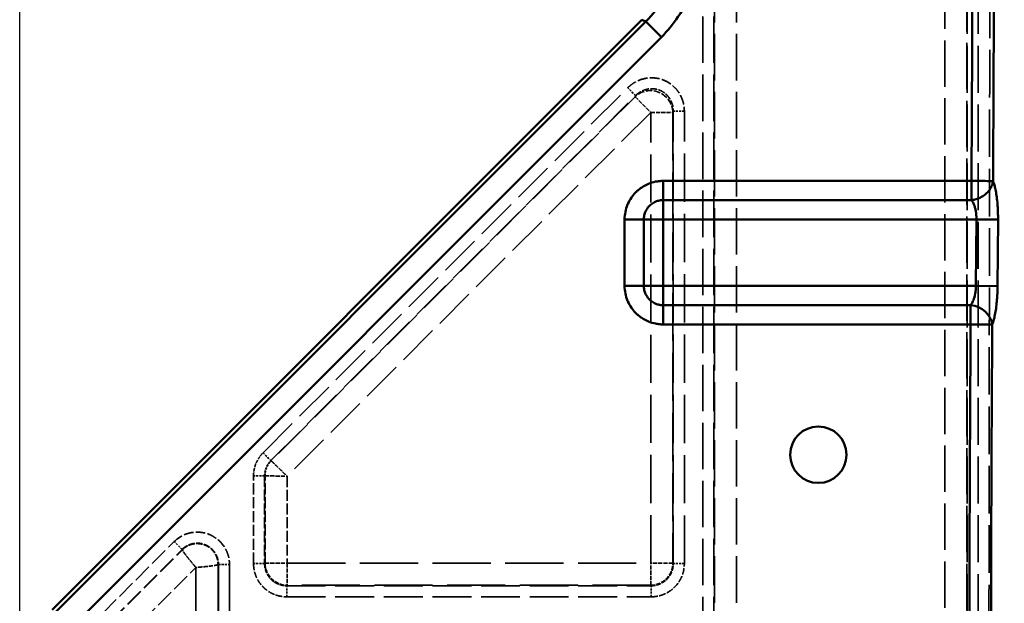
# Model space of a CAD drawing. Header units: millimetres. Extents: x 3278 to 6066, y 2420 to 4375.
# Tile 146 of 256: x 3471 to 3560, y 4079 to 4131. Entities that reach past the tile are written whole.
import ezdxf

# ---------------------------------------------------------------- set-up
doc = ezdxf.new("R2010")
doc.units = ezdxf.units.MM
doc.linetypes.add('DASHED', pattern=[0.2067, 0.1654, -0.0413])
for name, color, linetype, lineweight in [('AM_5', 3, 'Continuous', 25), ('Sichtbare Kanten(DIN)', 7, 'Continuous', 50), ('Sichtbare tangentiale Kanten(DIN)', 7, 'Continuous', 50), ('Verdeckte tangentiale Kanten(DIN)', 7, 'DASHED', 35)]:
    doc.layers.add(name, color=color, linetype=linetype, lineweight=lineweight)
doc.styles.get("Standard").update_dxf_attribs({"font": 'ISOCP.SHX'})
doc.dimstyles.new('Standard$0', dxfattribs={"dimtxt": 0.18, "dimasz": 0.18, "dimexe": 0.18, "dimexo": 0.0625, "dimgap": 0.09, "dimtad": 0, "dimtih": 1, "dimtoh": 1, "dimdec": 4, "dimzin": 0, "dimdsep": 46, "dimtxsty": 'STANDARD', "dimcen": 0.09, "dimadec": 0, "dimazin": 0, "dimtfac": 1, "dimtdec": 4, "dimtofl": 0, "dimtmove": 0, "dimatfit": 3, "dimfxl": 1, "dimtolj": 1, "dimtzin": 0, "dimarcsym": 0})

# ---------------------------------------------------------------- blocks, each defined once
blk = doc.blocks.new('*D28')
at = {"layer": 'AM_5', "color": 0, "lineweight": -2, "transparency": 16777216}
for p, q in [((3470.833, 4071.148), (3470.833, 4265.953)), ((3472.633, 4265.773), (4181.743, 4265.773)), ((4909.033, 4265.773), (4199.923, 4265.773)), ((4910.833, 4071.148), (4910.833, 4265.953))]:
    blk.add_line(p, q, dxfattribs=at)
at = {"layer": 'AM_5', "color": 0, "transparency": 16777216}
for points in [[(3472.633, 4266.073), (3472.633, 4265.473), (3470.833, 4265.773)], [(4909.033, 4266.073), (4909.033, 4265.473), (4910.833, 4265.773)]]:
    blk.add_solid(points, dxfattribs=at)
at = {"layer": 'Defpoints', "color": 0, "transparency": 16777216}
for p in [(4910.833, 4265.773), (3470.833, 4071.086), (4910.833, 4071.086)]:
    blk.add_point(p, dxfattribs=at)
at = {"layer": 'AM_5', "color": 0, "transparency": 16777216, "insert": (4190.833, 4265.773), "char_height": 10, "attachment_point": 5}
blk.add_mtext('\\A1;144', dxfattribs=at)

msp = doc.modelspace()

# ---------------------------------------------------------------- linework, layer by layer
at = {"layer": 'Sichtbare Kanten(DIN)'}
msp.add_line((3526.92, 4131.315), (3473.762, 4078.157), dxfattribs=at)
msp.add_circle((3542.833, 4092.128), 2.543, dxfattribs=at)
at = {"layer": 'Sichtbare tangentiale Kanten(DIN)'}
for p, q in [((3527.285, 4131.164), (3526.92, 4131.315)), ((3527.285, 4131.164), (3474.02, 4077.898)), ((3527.285, 4131.164), (3528.694, 4129.755)), ((3475.429, 4076.49), (3528.694, 4129.755)), ((3528.833, 4115.06), (3528.833, 4116.792)), ((3528.833, 4116.792), (3556.639, 4116.792)), ((3556.639, 4116.792), (3556.639, 4115.06)), ((3528.833, 4115.06), (3556.639, 4115.06)), ((3528.833, 4115.06), (3528.833, 4113.328)), ((3525.369, 4113.328), (3527.101, 4113.328)), ((3525.369, 4107.328), (3525.369, 4113.328)), ((3527.101, 4113.328), (3528.833, 4113.328)), ((3527.101, 4107.328), (3527.101, 4113.328)), ((3528.833, 4113.328), (3557.085, 4113.328)), ((3528.833, 4107.328), (3528.833, 4113.328)), ((3557.085, 4113.328), (3557.04, 4107.328)), ((3557.085, 4113.328), (3559.033, 4113.313)), ((3559.033, 4113.313), (3558.99, 4107.313)), ((3525.369, 4107.328), (3527.101, 4107.328)), ((3527.101, 4107.328), (3528.833, 4107.328)), ((3528.833, 4107.328), (3557.04, 4107.328)), ((3528.833, 4107.328), (3528.833, 4105.596)), ((3557.04, 4107.328), (3558.99, 4107.313)), ((3556.562, 4105.596), (3528.833, 4105.596)), ((3528.833, 4105.596), (3528.833, 4103.864)), ((3556.563, 4105.596), (3556.563, 4103.864)), ((3556.563, 4103.864), (3528.833, 4103.864))]:
    msp.add_line(p, q, dxfattribs=at)
msp.add_ellipse((3556.561, 4103.864), major_axis=(1.856, -0.745), ratio=0.849074, start_param=0.435155, end_param=1.898894, dxfattribs=at)
for points, knots in [([(3556.639, 4116.792), (3556.642, 4117.366), (3556.645, 4117.941), (3556.648, 4118.516), (3556.664, 4121.369), (3556.68, 4124.221), (3556.694, 4127.072), (3556.711, 4130.499), (3556.724, 4133.924), (3556.734, 4137.352), (3556.743, 4140.776), (3556.747, 4144.203), (3556.745, 4147.632), (3556.745, 4149.346), (3556.742, 4151.06), (3556.737, 4152.772), (3556.733, 4154.486), (3556.725, 4156.199), (3556.718, 4157.912)], [63.174999, 63.174999, 63.174999, 63.174999, 64.89884, 64.89884, 64.89884, 73.458428, 73.458428, 73.458428, 83.745079, 83.745079, 83.745079, 94.020405, 94.020405, 94.020405, 99.155457, 99.155457, 99.155457, 104.295626, 104.295626, 104.295626, 104.295626]), ([(3528.694, 4129.755), (3529.247, 4130.308), (3529.746, 4130.916), (3530.181, 4131.566), (3530.326, 4131.783), (3530.464, 4132.005), (3530.594, 4132.231), (3530.855, 4132.682), (3531.086, 4133.151), (3531.286, 4133.633), (3531.485, 4134.115), (3531.653, 4134.61), (3531.788, 4135.113), (3531.856, 4135.365), (3531.915, 4135.619), (3531.966, 4135.875), (3532.118, 4136.642), (3532.195, 4137.425), (3532.195, 4138.208)], [-4.694189, -4.694189, -4.694189, -4.694189, -2.3472, -2.3472, -2.3472, -1.56473, -1.56473, -1.56473, 0, 0, 0, 1.56473, 1.56473, 1.56473, 2.3472, 2.3472, 2.3472, 4.694189, 4.694189, 4.694189, 4.694189]), ([(3525.369, 4113.328), (3525.369, 4113.778), (3525.46, 4114.233), (3525.633, 4114.653), (3525.644, 4114.681), (3525.656, 4114.709), (3525.668, 4114.736), (3525.84, 4115.124), (3526.082, 4115.479), (3526.383, 4115.778), (3526.451, 4115.845), (3526.522, 4115.91), (3526.596, 4115.972), (3526.871, 4116.201), (3527.184, 4116.389), (3527.515, 4116.525), (3527.726, 4116.612), (3527.944, 4116.679), (3528.165, 4116.724), (3528.276, 4116.746), (3528.387, 4116.763), (3528.499, 4116.775), (3528.555, 4116.78), (3528.61, 4116.785), (3528.666, 4116.788), (3528.694, 4116.789), (3528.722, 4116.79), (3528.75, 4116.791), (3528.777, 4116.791), (3528.805, 4116.792), (3528.833, 4116.792)], [0, 0, 0, 0, 1.359188, 1.359188, 1.359188, 1.449214, 1.449214, 1.449214, 2.718417, 2.718417, 2.718417, 3.006598, 3.006598, 3.006598, 4.076376, 4.076376, 4.076376, 4.756784, 4.756784, 4.756784, 5.096848, 5.096848, 5.096848, 5.266819, 5.266819, 5.266819, 5.351793, 5.351793, 5.351793, 5.436764, 5.436764, 5.436764, 5.436764]), ([(3556.639, 4116.792), (3556.667, 4116.792), (3556.694, 4116.792), (3556.722, 4116.791), (3556.75, 4116.791), (3556.778, 4116.791), (3556.806, 4116.791), (3556.848, 4116.791), (3556.891, 4116.79), (3556.933, 4116.79), (3556.946, 4116.79), (3556.959, 4116.79), (3556.972, 4116.79), (3557.081, 4116.789), (3557.19, 4116.789), (3557.295, 4116.788), (3557.365, 4116.788), (3557.434, 4116.787), (3557.501, 4116.787), (3557.635, 4116.786), (3557.762, 4116.785), (3557.879, 4116.785), (3557.995, 4116.784), (3558.101, 4116.783), (3558.195, 4116.783), (3558.241, 4116.783), (3558.285, 4116.782), (3558.325, 4116.782), (3558.385, 4116.782), (3558.437, 4116.781), (3558.48, 4116.781), (3558.485, 4116.781), (3558.49, 4116.781), (3558.495, 4116.781), (3558.511, 4116.781), (3558.526, 4116.781), (3558.539, 4116.781), (3558.548, 4116.781), (3558.556, 4116.781), (3558.563, 4116.781), (3558.571, 4116.781), (3558.578, 4116.781), (3558.584, 4116.781)], [0, 0, 0, 0, 0.031478, 0.031478, 0.031478, 0.062951, 0.062951, 0.062951, 0.111115, 0.111115, 0.111115, 0.125728, 0.125728, 0.125728, 0.250381, 0.250381, 0.250381, 0.333344, 0.333344, 0.333344, 0.5, 0.5, 0.5, 0.666677, 0.666677, 0.666677, 0.749615, 0.749615, 0.749615, 0.874273, 0.874273, 0.874273, 0.888892, 0.888892, 0.888892, 0.937038, 0.937038, 0.937038, 0.968507, 0.968507, 0.968507, 1, 1, 1, 1]), ([(3556.639, 4115.06), (3556.743, 4115.07), (3556.847, 4115.088), (3556.951, 4115.114), (3557.081, 4115.145), (3557.21, 4115.189), (3557.334, 4115.243), (3557.408, 4115.275), (3557.48, 4115.311), (3557.55, 4115.351), (3557.69, 4115.43), (3557.821, 4115.523), (3557.938, 4115.627), (3558.056, 4115.732), (3558.162, 4115.847), (3558.252, 4115.972), (3558.297, 4116.034), (3558.338, 4116.098), (3558.374, 4116.163), (3558.436, 4116.273), (3558.485, 4116.388), (3558.522, 4116.503), (3558.551, 4116.595), (3558.572, 4116.688), (3558.584, 4116.781)], [0, 0, 0, 0, 0.1111146, 0.1111146, 0.1111146, 0.250412, 0.250412, 0.250412, 0.3333437, 0.3333437, 0.3333437, 0.5000123, 0.5000123, 0.5000123, 0.666677, 0.666677, 0.666677, 0.7496049, 0.7496049, 0.7496049, 0.8888923, 0.8888923, 0.8888923, 0.9999984, 0.9999984, 0.9999984, 0.9999984]), ([(3558.584, 4116.781), (3558.593, 4116.759), (3558.602, 4116.737), (3558.61, 4116.714), (3558.619, 4116.691), (3558.627, 4116.668), (3558.636, 4116.644), (3558.649, 4116.607), (3558.662, 4116.568), (3558.674, 4116.528), (3558.678, 4116.516), (3558.681, 4116.504), (3558.685, 4116.492), (3558.717, 4116.387), (3558.747, 4116.272), (3558.776, 4116.15), (3558.794, 4116.068), (3558.813, 4115.982), (3558.83, 4115.894), (3558.864, 4115.716), (3558.894, 4115.526), (3558.92, 4115.324), (3558.947, 4115.123), (3558.968, 4114.911), (3558.986, 4114.691), (3558.994, 4114.581), (3559.002, 4114.469), (3559.008, 4114.356), (3559.018, 4114.186), (3559.025, 4114.013), (3559.029, 4113.839), (3559.029, 4113.819), (3559.03, 4113.799), (3559.03, 4113.78), (3559.031, 4113.712), (3559.032, 4113.645), (3559.033, 4113.577), (3559.033, 4113.533), (3559.034, 4113.489), (3559.034, 4113.445), (3559.034, 4113.401), (3559.033, 4113.357), (3559.033, 4113.313)], [0, 0, 0, 0, 0.031454, 0.031454, 0.031454, 0.062891, 0.062891, 0.062891, 0.111313, 0.111313, 0.111313, 0.125655, 0.125655, 0.125655, 0.250707, 0.250707, 0.250707, 0.333939, 0.333939, 0.333939, 0.500623, 0.500623, 0.500623, 0.667159, 0.667159, 0.667159, 0.750196, 0.750196, 0.750196, 0.874819, 0.874819, 0.874819, 0.889053, 0.889053, 0.889053, 0.937348, 0.937348, 0.937348, 0.968667, 0.968667, 0.968667, 1, 1, 1, 1]), ([(3527.101, 4113.328), (3527.101, 4113.427), (3527.11, 4113.527), (3527.127, 4113.626), (3527.149, 4113.75), (3527.184, 4113.873), (3527.233, 4113.99), (3527.262, 4114.06), (3527.295, 4114.128), (3527.333, 4114.194), (3527.409, 4114.325), (3527.501, 4114.446), (3527.608, 4114.553), (3527.715, 4114.659), (3527.836, 4114.752), (3527.967, 4114.828), (3528.032, 4114.865), (3528.1, 4114.899), (3528.17, 4114.928), (3528.275, 4114.972), (3528.385, 4115.005), (3528.495, 4115.027), (3528.508, 4115.029), (3528.522, 4115.032), (3528.535, 4115.034), (3528.578, 4115.041), (3528.62, 4115.047), (3528.663, 4115.052), (3528.691, 4115.054), (3528.72, 4115.056), (3528.748, 4115.058), (3528.762, 4115.059), (3528.776, 4115.059), (3528.79, 4115.059), (3528.805, 4115.06), (3528.819, 4115.06), (3528.833, 4115.06)], [0, 0, 0, 0, 0.111089, 0.111089, 0.111089, 0.250399, 0.250399, 0.250399, 0.333267, 0.333267, 0.333267, 0.50004, 0.50004, 0.50004, 0.666723, 0.666723, 0.666723, 0.749532, 0.749532, 0.749532, 0.874049, 0.874049, 0.874049, 0.888908, 0.888908, 0.888908, 0.936878, 0.936878, 0.936878, 0.968426, 0.968426, 0.968426, 0.984213, 0.984213, 0.984213, 1, 1, 1, 1]), ([(3556.639, 4115.06), (3556.647, 4115.049), (3556.656, 4115.038), (3556.665, 4115.027), (3556.673, 4115.015), (3556.682, 4115.004), (3556.69, 4114.992), (3556.702, 4114.974), (3556.715, 4114.955), (3556.727, 4114.935), (3556.731, 4114.929), (3556.735, 4114.923), (3556.739, 4114.916), (3556.77, 4114.864), (3556.801, 4114.807), (3556.829, 4114.745), (3556.848, 4114.705), (3556.866, 4114.662), (3556.883, 4114.618), (3556.917, 4114.529), (3556.947, 4114.434), (3556.973, 4114.333), (3556.999, 4114.233), (3557.021, 4114.127), (3557.038, 4114.016), (3557.046, 4113.961), (3557.054, 4113.906), (3557.06, 4113.849), (3557.07, 4113.764), (3557.076, 4113.678), (3557.081, 4113.591), (3557.081, 4113.581), (3557.082, 4113.571), (3557.082, 4113.561), (3557.083, 4113.527), (3557.084, 4113.493), (3557.085, 4113.459), (3557.085, 4113.438), (3557.086, 4113.416), (3557.086, 4113.394), (3557.086, 4113.372), (3557.085, 4113.35), (3557.085, 4113.328)], [0.0000387, 0.0000387, 0.0000387, 0.0000387, 0.0324634, 0.0324634, 0.0324634, 0.0648414, 0.0648414, 0.0648414, 0.1136329, 0.1136329, 0.1136329, 0.1292604, 0.1292604, 0.1292604, 0.2567138, 0.2567138, 0.2567138, 0.3408987, 0.3408987, 0.3408987, 0.5080686, 0.5080686, 0.5080686, 0.6732469, 0.6732469, 0.6732469, 0.7549896, 0.7549896, 0.7549896, 0.8772544, 0.8772544, 0.8772544, 0.8910823, 0.8910823, 0.8910823, 0.9385607, 0.9385607, 0.9385607, 0.9692711, 0.9692711, 0.9692711, 1, 1, 1, 1]), ([(3528.833, 4103.864), (3528.805, 4103.864), (3528.777, 4103.864), (3528.75, 4103.865), (3528.722, 4103.865), (3528.694, 4103.867), (3528.666, 4103.868), (3528.61, 4103.871), (3528.555, 4103.875), (3528.499, 4103.881), (3528.387, 4103.892), (3528.276, 4103.909), (3528.165, 4103.932), (3527.944, 4103.977), (3527.726, 4104.043), (3527.515, 4104.13), (3527.184, 4104.267), (3526.871, 4104.455), (3526.596, 4104.684), (3526.522, 4104.745), (3526.451, 4104.81), (3526.383, 4104.878), (3526.082, 4105.176), (3525.84, 4105.532), (3525.668, 4105.919), (3525.656, 4105.947), (3525.644, 4105.975), (3525.633, 4106.002), (3525.46, 4106.422), (3525.369, 4106.878), (3525.369, 4107.328)], [0, 0, 0, 0, 0.08497, 0.08497, 0.08497, 0.169945, 0.169945, 0.169945, 0.339916, 0.339916, 0.339916, 0.679979, 0.679979, 0.679979, 1.360387, 1.360387, 1.360387, 2.430165, 2.430165, 2.430165, 2.718347, 2.718347, 2.718347, 3.98755, 3.98755, 3.98755, 4.077576, 4.077576, 4.077576, 5.436764, 5.436764, 5.436764, 5.436764]), ([(3527.101, 4107.328), (3527.101, 4107.228), (3527.11, 4107.129), (3527.127, 4107.03), (3527.149, 4106.906), (3527.184, 4106.783), (3527.233, 4106.665), (3527.262, 4106.595), (3527.295, 4106.527), (3527.333, 4106.462), (3527.409, 4106.33), (3527.501, 4106.21), (3527.608, 4106.103), (3527.715, 4105.996), (3527.836, 4105.904), (3527.967, 4105.828), (3528.032, 4105.79), (3528.1, 4105.756), (3528.17, 4105.727), (3528.275, 4105.684), (3528.385, 4105.651), (3528.495, 4105.629), (3528.508, 4105.626), (3528.522, 4105.624), (3528.535, 4105.622), (3528.578, 4105.614), (3528.62, 4105.608), (3528.663, 4105.604), (3528.691, 4105.601), (3528.72, 4105.599), (3528.748, 4105.598), (3528.762, 4105.597), (3528.776, 4105.597), (3528.79, 4105.596), (3528.805, 4105.596), (3528.819, 4105.596), (3528.833, 4105.596)], [0, 0, 0, 0, 0.111089, 0.111089, 0.111089, 0.250399, 0.250399, 0.250399, 0.333267, 0.333267, 0.333267, 0.50004, 0.50004, 0.50004, 0.666723, 0.666723, 0.666723, 0.749532, 0.749532, 0.749532, 0.874049, 0.874049, 0.874049, 0.888908, 0.888908, 0.888908, 0.936878, 0.936878, 0.936878, 0.968426, 0.968426, 0.968426, 0.984213, 0.984213, 0.984213, 1, 1, 1, 1]), ([(3557.04, 4107.328), (3557.039, 4107.25), (3557.029, 4107.016), (3556.972, 4106.55), (3556.838, 4106.075), (3556.68, 4105.758), (3556.591, 4105.634), (3556.561, 4105.596)], [0, 0, 0, 0, 0.1088919, 0.3266758, 0.6593935, 0.8864645, 0.9997802, 0.9997802, 0.9997802, 0.9997802]), ([(3558.99, 4107.313), (3558.99, 4107.269), (3558.99, 4107.225), (3558.989, 4107.182), (3558.988, 4107.138), (3558.987, 4107.094), (3558.986, 4107.05), (3558.985, 4106.982), (3558.983, 4106.915), (3558.981, 4106.848), (3558.98, 4106.828), (3558.979, 4106.808), (3558.979, 4106.788), (3558.972, 4106.614), (3558.963, 4106.441), (3558.951, 4106.272), (3558.943, 4106.159), (3558.935, 4106.047), (3558.925, 4105.937), (3558.905, 4105.717), (3558.881, 4105.505), (3558.853, 4105.304), (3558.825, 4105.103), (3558.793, 4104.913), (3558.757, 4104.736), (3558.74, 4104.647), (3558.721, 4104.562), (3558.702, 4104.481), (3558.673, 4104.358), (3558.643, 4104.244), (3558.611, 4104.139), (3558.607, 4104.127), (3558.603, 4104.115), (3558.6, 4104.103), (3558.587, 4104.064), (3558.574, 4104.025), (3558.561, 4103.988), (3558.553, 4103.964), (3558.545, 4103.941), (3558.536, 4103.918), (3558.528, 4103.896), (3558.519, 4103.874), (3558.51, 4103.852)], [0, 0, 0, 0, 0.031395, 0.031395, 0.031395, 0.062766, 0.062766, 0.062766, 0.111065, 0.111065, 0.111065, 0.125379, 0.125379, 0.125379, 0.250109, 0.250109, 0.250109, 0.333195, 0.333195, 0.333195, 0.499763, 0.499763, 0.499763, 0.666388, 0.666388, 0.666388, 0.749542, 0.749542, 0.749542, 0.874468, 0.874468, 0.874468, 0.888796, 0.888796, 0.888796, 0.93717, 0.93717, 0.93717, 0.968577, 0.968577, 0.968577, 1, 1, 1, 1]), ([(3556.446, 4075.592), (3556.451, 4077.948), (3556.455, 4080.304), (3556.462, 4082.66), (3556.469, 4085.016), (3556.478, 4087.372), (3556.489, 4089.728), (3556.499, 4092.084), (3556.511, 4094.44), (3556.523, 4096.796), (3556.536, 4099.152), (3556.549, 4101.508), (3556.563, 4103.864)], [21.974792, 21.974792, 21.974792, 21.974792, 29.042403, 29.042403, 29.042403, 36.110494, 36.110494, 36.110494, 43.178641, 43.178641, 43.178641, 50.246778, 50.246778, 50.246778, 50.246778]), ([(3558.51, 4103.852), (3558.504, 4103.852), (3558.497, 4103.852), (3558.49, 4103.852), (3558.483, 4103.852), (3558.475, 4103.852), (3558.466, 4103.852), (3558.453, 4103.852), (3558.439, 4103.852), (3558.423, 4103.853), (3558.418, 4103.853), (3558.414, 4103.853), (3558.409, 4103.853), (3558.366, 4103.853), (3558.314, 4103.853), (3558.254, 4103.854), (3558.215, 4103.854), (3558.171, 4103.854), (3558.125, 4103.854), (3558.031, 4103.855), (3557.925, 4103.856), (3557.809, 4103.856), (3557.692, 4103.857), (3557.565, 4103.858), (3557.43, 4103.859), (3557.363, 4103.859), (3557.293, 4103.859), (3557.223, 4103.86), (3557.117, 4103.86), (3557.008, 4103.861), (3556.898, 4103.862), (3556.885, 4103.862), (3556.872, 4103.862), (3556.859, 4103.862), (3556.816, 4103.862), (3556.773, 4103.862), (3556.731, 4103.863), (3556.703, 4103.863), (3556.675, 4103.863), (3556.647, 4103.863), (3556.619, 4103.863), (3556.591, 4103.864), (3556.563, 4103.864)], [0, 0, 0, 0, 0.0315, 0.0315, 0.0315, 0.062971, 0.062971, 0.062971, 0.111072, 0.111072, 0.111072, 0.125737, 0.125737, 0.125737, 0.250389, 0.250389, 0.250389, 0.333217, 0.333217, 0.333217, 0.5, 0.5, 0.5, 0.66655, 0.66655, 0.66655, 0.749614, 0.749614, 0.749614, 0.874263, 0.874263, 0.874263, 0.88885, 0.88885, 0.88885, 0.937043, 0.937043, 0.937043, 0.96852, 0.96852, 0.96852, 1, 1, 1, 1])]:
    msp.add_open_spline(points, degree=3, knots=knots, dxfattribs=at)
for points in [[(3558.661, 4157.921), (3558.679, 4153.35), (3558.691, 4144.207), (3558.656, 4130.494), (3558.61, 4121.352), (3558.584, 4116.781)], [(3530.203, 4138.208), (3530.203, 4137.338), (3529.975, 4135.599), (3528.969, 4133.169), (3527.901, 4131.778), (3527.285, 4131.164)], [(3558.397, 4075.589), (3558.409, 4085.008), (3558.457, 4094.43), (3558.51, 4103.852)]]:
    msp.add_open_spline(points, degree=3, dxfattribs=at)
at = {"layer": 'Verdeckte tangentiale Kanten(DIN)', "ltscale": 25.29405}
for p, q in [((3532.421, 3301.349), (3532.421, 4203.228)), ((3533.418, 3301.349), (3533.418, 4203.228)), ((3533.458, 4203.228), (3533.458, 3301.349)), ((3535.45, 4203.228), (3535.45, 3301.349))]:
    msp.add_line(p, q, dxfattribs=at)
at = {"layer": 'Verdeckte tangentiale Kanten(DIN)', "ltscale": 25.228506}
msp.add_line((3554.225, 3301.349), (3554.225, 4161.78), dxfattribs=at)
at = {"layer": 'Verdeckte tangentiale Kanten(DIN)', "ltscale": 25.221621}
msp.add_line((3556.217, 3301.349), (3556.217, 4161.545), dxfattribs=at)
at = {"layer": 'Verdeckte tangentiale Kanten(DIN)', "ltscale": 25.584558}
for p, q in [((3556.258, 4160.703), (3556.258, 3301.349)), ((3557.254, 4160.703), (3557.254, 3301.349))]:
    msp.add_line(p, q, dxfattribs=at)
at = {"layer": 'Verdeckte tangentiale Kanten(DIN)', "ltscale": 22.497059}
for p, q in [((3492.771, 4092.299), (3525.652, 4125.18)), ((3493.475, 4091.594), (3526.357, 4124.476))]:
    msp.add_line(p, q, dxfattribs=at)
at = {"layer": 'Verdeckte tangentiale Kanten(DIN)', "ltscale": 1.13017}
for p, q in [((3526.357, 4124.476), (3525.652, 4125.18)), ((3530.754, 4123.067), (3529.758, 4123.067)), ((3492.771, 4092.299), (3493.475, 4091.594)), ((3492.913, 4090.237), (3491.917, 4090.237)), ((3485.475, 4083.594), (3484.771, 4084.299)), ((3488.753, 4082.237), (3489.749, 4082.237)), ((3492.913, 4082.312), (3491.917, 4082.312)), ((3530.754, 4082.312), (3529.758, 4082.312)), ((3494.905, 4079.324), (3494.905, 4080.32)), ((3527.765, 4079.324), (3527.765, 4080.32))]:
    msp.add_line(p, q, dxfattribs=at)
at = {"layer": 'Verdeckte tangentiale Kanten(DIN)', "ltscale": 22.449903}
msp.add_line((3526.316, 4124.378), (3493.504, 4091.566), dxfattribs=at)
at = {"layer": 'Verdeckte tangentiale Kanten(DIN)', "ltscale": 0.360553}
for p, q in [((3526.357, 4124.476), (3526.316, 4124.378)), ((3529.758, 4123.067), (3529.717, 4122.97))]:
    msp.add_line(p, q, dxfattribs=at)
at = {"layer": 'Verdeckte tangentiale Kanten(DIN)', "ltscale": 2.260439}
for p, q in [((3526.316, 4124.378), (3527.725, 4122.97)), ((3527.725, 4122.97), (3529.717, 4122.97)), ((3492.953, 4082.353), (3494.946, 4082.353)), ((3494.946, 4082.353), (3494.946, 4080.36)), ((3527.725, 4080.36), (3527.725, 4082.353))]:
    msp.add_line(p, q, dxfattribs=at)
at = {"layer": 'Verdeckte tangentiale Kanten(DIN)', "ltscale": 22.427334}
msp.add_line((3527.725, 4122.97), (3494.946, 4090.19), dxfattribs=at)
at = {"layer": 'Verdeckte tangentiale Kanten(DIN)', "ltscale": 26.200277}
for p, q in [((3527.725, 4082.353), (3527.725, 4122.97)), ((3529.717, 4122.97), (3529.717, 4082.353))]:
    msp.add_line(p, q, dxfattribs=at)
at = {"layer": 'Verdeckte tangentiale Kanten(DIN)', "ltscale": 26.289194}
for p, q in [((3529.758, 4082.312), (3529.758, 4123.067)), ((3530.754, 4082.312), (3530.754, 4123.067))]:
    msp.add_line(p, q, dxfattribs=at)
at = {"layer": 'Verdeckte tangentiale Kanten(DIN)', "ltscale": 0.352825}
for p, q in [((3493.475, 4091.594), (3493.504, 4091.566)), ((3492.953, 4090.237), (3492.913, 4090.237)), ((3485.475, 4083.594), (3485.504, 4083.566)), ((3488.753, 4082.237), (3488.713, 4082.237))]:
    msp.add_line(p, q, dxfattribs=at)
at = {"layer": 'Verdeckte tangentiale Kanten(DIN)', "ltscale": 6.037368}
for p, q in [((3491.917, 4082.312), (3491.917, 4090.237)), ((3492.913, 4090.237), (3492.913, 4082.312))]:
    msp.add_line(p, q, dxfattribs=at)
at = {"layer": 'Verdeckte tangentiale Kanten(DIN)', "ltscale": 6.006609}
msp.add_line((3492.953, 4082.353), (3492.953, 4090.237), dxfattribs=at)
at = {"layer": 'Verdeckte tangentiale Kanten(DIN)', "ltscale": 5.971066}
msp.add_line((3494.946, 4090.19), (3494.946, 4082.353), dxfattribs=at)
at = {"layer": 'Verdeckte tangentiale Kanten(DIN)', "ltscale": 10.073617}
for p, q in [((3475.421, 4074.949), (3484.771, 4084.299)), ((3476.126, 4074.245), (3485.475, 4083.594)), ((3476.154, 4074.216), (3485.504, 4083.566))]:
    msp.add_line(p, q, dxfattribs=at)
at = {"layer": 'Verdeckte tangentiale Kanten(DIN)', "ltscale": 9.86646}
msp.add_line((3477.563, 4072.808), (3486.72, 4081.965), dxfattribs=at)
at = {"layer": 'Verdeckte tangentiale Kanten(DIN)', "ltscale": 28.970379}
msp.add_line((3486.72, 4081.965), (3486.72, 4052.024), dxfattribs=at)
at = {"layer": 'Verdeckte tangentiale Kanten(DIN)', "ltscale": 29.319206}
for p, q in [((3488.713, 4082.237), (3488.713, 4051.935)), ((3488.753, 4082.237), (3488.753, 4051.935)), ((3489.749, 4082.237), (3489.749, 4051.935))]:
    msp.add_line(p, q, dxfattribs=at)
at = {"layer": 'Verdeckte tangentiale Kanten(DIN)', "ltscale": 0.354163}
for p, q in [((3492.953, 4082.353), (3492.913, 4082.312)), ((3529.758, 4082.312), (3529.717, 4082.353)), ((3494.905, 4080.32), (3494.946, 4080.36)), ((3527.725, 4080.36), (3527.765, 4080.32))]:
    msp.add_line(p, q, dxfattribs=at)
at = {"layer": 'Verdeckte tangentiale Kanten(DIN)', "ltscale": 31.717045}
for p, q in [((3494.946, 4082.353), (3527.725, 4082.353)), ((3527.725, 4080.36), (3494.946, 4080.36))]:
    msp.add_line(p, q, dxfattribs=at)
at = {"layer": 'Verdeckte tangentiale Kanten(DIN)', "ltscale": 2.26044}
msp.add_line((3529.717, 4082.353), (3527.725, 4082.353), dxfattribs=at)
at = {"layer": 'Verdeckte tangentiale Kanten(DIN)', "ltscale": 21.196783}
msp.add_line((3494.905, 4080.32), (3527.765, 4080.32), dxfattribs=at)
at = {"layer": 'Verdeckte tangentiale Kanten(DIN)', "ltscale": 21.196781}
msp.add_line((3494.905, 4079.324), (3527.765, 4079.324), dxfattribs=at)
at = {"layer": 'Verdeckte tangentiale Kanten(DIN)', "ltscale": 3.562475}
msp.add_ellipse((3527.725, 4122.97), major_axis=(1.848, -0.765), ratio=0.974848, start_param=0.401786, end_param=2.739806, dxfattribs=at)
at = {"layer": 'Verdeckte tangentiale Kanten(DIN)', "ltscale": 2.381838}
for centre, major_axis in [((3494.946, 4082.353), (-1.414, 1.414)), ((3527.725, 4082.353), (-1.414, -1.414))]:
    msp.add_ellipse(centre, major_axis=major_axis, ratio=0.992433, start_param=0.789196, end_param=2.352396, dxfattribs=at)
at = {"layer": 'Verdeckte tangentiale Kanten(DIN)', "ltscale": 25.896385}
msp.add_open_spline([(3558.288, 4160.703), (3558.291, 4158.483), (3558.294, 4156.263), (3558.295, 4154.044), (3558.296, 4151.813), (3558.297, 4149.582), (3558.297, 4147.351), (3558.297, 4142.89), (3558.294, 4138.427), (3558.29, 4133.965), (3558.287, 4130.254), (3558.282, 4126.543), (3558.277, 4122.833), (3558.276, 4122.082), (3558.275, 4121.33), (3558.274, 4120.578), (3558.268, 4116.116), (3558.261, 4111.654), (3558.254, 4107.192), (3558.248, 4102.73), (3558.241, 4098.268), (3558.235, 4093.806), (3558.229, 4089.344), (3558.224, 4084.882), (3558.22, 4080.42), (3558.217, 4075.957), (3558.215, 4071.494), (3558.216, 4067.033), (3558.216, 4064.802), (3558.217, 4062.571), (3558.219, 4060.34), (3558.221, 4058.109), (3558.224, 4055.878), (3558.226, 4053.647)], degree=3, knots=[1.93138, 1.93138, 1.93138, 1.93138, 8.58986, 8.58986, 8.58986, 15.284556, 15.284556, 15.284556, 28.67046, 28.67046, 28.67046, 39.800885, 39.800885, 39.800885, 42.055654, 42.055654, 42.055654, 55.441947, 55.441947, 55.441947, 68.827976, 68.827976, 68.827976, 82.213201, 82.213201, 82.213201, 95.598765, 95.598765, 95.598765, 102.293748, 102.293748, 102.293748, 108.987034, 108.987034, 108.987034, 108.987034], dxfattribs=at)
at = {"layer": 'Verdeckte tangentiale Kanten(DIN)', "ltscale": 5.391552}
msp.add_open_spline([(3525.652, 4125.18), (3525.679, 4125.206), (3525.706, 4125.233), (3525.733, 4125.258), (3525.76, 4125.284), (3525.788, 4125.308), (3525.816, 4125.333), (3525.873, 4125.382), (3525.931, 4125.428), (3525.99, 4125.473), (3526.109, 4125.562), (3526.235, 4125.642), (3526.365, 4125.713), (3526.403, 4125.733), (3526.44, 4125.753), (3526.478, 4125.771), (3526.707, 4125.883), (3526.948, 4125.965), (3527.195, 4126.016), (3527.278, 4126.033), (3527.361, 4126.047), (3527.444, 4126.057), (3527.653, 4126.082), (3527.863, 4126.085), (3528.072, 4126.065), (3528.363, 4126.038), (3528.65, 4125.967), (3528.92, 4125.855), (3529.19, 4125.743), (3529.443, 4125.591), (3529.669, 4125.404), (3529.83, 4125.27), (3529.977, 4125.119), (3530.107, 4124.954), (3530.159, 4124.888), (3530.208, 4124.82), (3530.254, 4124.75), (3530.393, 4124.539), (3530.505, 4124.309), (3530.588, 4124.069), (3530.601, 4124.029), (3530.614, 4123.989), (3530.626, 4123.948), (3530.669, 4123.806), (3530.701, 4123.66), (3530.722, 4123.513), (3530.732, 4123.439), (3530.741, 4123.365), (3530.746, 4123.291), (3530.749, 4123.254), (3530.751, 4123.216), (3530.752, 4123.179), (3530.753, 4123.142), (3530.754, 4123.104), (3530.754, 4123.067)], degree=3, knots=[-3.536408, -3.536408, -3.536408, -3.536408, -3.425903, -3.425903, -3.425903, -3.315402, -3.315402, -3.315402, -3.094403, -3.094403, -3.094403, -2.652302, -2.652302, -2.652302, -2.526005, -2.526005, -2.526005, -1.768224, -1.768224, -1.768224, -1.515603, -1.515603, -1.515603, -0.884077, -0.884077, -0.884077, 0, 0, 0, 0.884077, 0.884077, 0.884077, 1.515603, 1.515603, 1.515603, 1.768224, 1.768224, 1.768224, 2.526005, 2.526005, 2.526005, 2.652302, 2.652302, 2.652302, 3.094403, 3.094403, 3.094403, 3.315402, 3.315402, 3.315402, 3.425903, 3.425903, 3.425903, 3.536408, 3.536408, 3.536408, 3.536408], dxfattribs=at)
at = {"layer": 'Verdeckte tangentiale Kanten(DIN)', "ltscale": 3.633703}
msp.add_open_spline([(3526.357, 4124.476), (3526.375, 4124.494), (3526.393, 4124.512), (3526.411, 4124.529), (3526.429, 4124.547), (3526.448, 4124.564), (3526.467, 4124.581), (3526.487, 4124.598), (3526.506, 4124.615), (3526.526, 4124.631), (3526.545, 4124.647), (3526.565, 4124.662), (3526.584, 4124.677), (3526.664, 4124.738), (3526.749, 4124.794), (3526.837, 4124.843), (3526.862, 4124.857), (3526.887, 4124.87), (3526.913, 4124.883), (3527.065, 4124.96), (3527.227, 4125.018), (3527.394, 4125.054), (3527.449, 4125.066), (3527.505, 4125.076), (3527.561, 4125.083), (3527.7, 4125.101), (3527.841, 4125.105), (3527.981, 4125.092), (3528.064, 4125.085), (3528.147, 4125.073), (3528.229, 4125.054), (3528.338, 4125.03), (3528.444, 4124.997), (3528.547, 4124.954), (3528.65, 4124.912), (3528.749, 4124.86), (3528.843, 4124.8), (3528.914, 4124.755), (3528.981, 4124.705), (3529.045, 4124.651), (3529.153, 4124.561), (3529.25, 4124.459), (3529.336, 4124.348), (3529.37, 4124.303), (3529.403, 4124.257), (3529.433, 4124.21), (3529.525, 4124.066), (3529.599, 4123.911), (3529.652, 4123.748), (3529.661, 4123.721), (3529.67, 4123.694), (3529.678, 4123.666), (3529.705, 4123.569), (3529.726, 4123.47), (3529.739, 4123.37), (3529.742, 4123.346), (3529.745, 4123.321), (3529.747, 4123.297), (3529.75, 4123.271), (3529.752, 4123.245), (3529.754, 4123.219), (3529.755, 4123.194), (3529.757, 4123.169), (3529.757, 4123.143), (3529.758, 4123.118), (3529.758, 4123.093), (3529.758, 4123.067)], degree=3, knots=[0, 0, 0, 0, 0.016127, 0.016127, 0.016127, 0.03222, 0.03222, 0.03222, 0.048602, 0.048602, 0.048602, 0.064257, 0.064257, 0.064257, 0.127761, 0.127761, 0.127761, 0.145805, 0.145805, 0.145805, 0.25342, 0.25342, 0.25342, 0.289005, 0.289005, 0.289005, 0.377303, 0.377303, 0.377303, 0.429963, 0.429963, 0.429963, 0.5, 0.5, 0.5, 0.570037, 0.570037, 0.570037, 0.622697, 0.622697, 0.622697, 0.710995, 0.710995, 0.710995, 0.74658, 0.74658, 0.74658, 0.854195, 0.854195, 0.854195, 0.872239, 0.872239, 0.872239, 0.935743, 0.935743, 0.935743, 0.951398, 0.951398, 0.951398, 0.96778, 0.96778, 0.96778, 0.983873, 0.983873, 0.983873, 1, 1, 1, 1], dxfattribs=at)
at = {"layer": 'Verdeckte tangentiale Kanten(DIN)', "ltscale": 1.744839}
msp.add_open_spline([(3491.917, 4090.237), (3491.917, 4090.427), (3491.935, 4090.617), (3491.973, 4090.805), (3492.004, 4090.963), (3492.049, 4091.119), (3492.106, 4091.271), (3492.117, 4091.298), (3492.127, 4091.326), (3492.139, 4091.353), (3492.212, 4091.53), (3492.303, 4091.699), (3492.409, 4091.858), (3492.516, 4092.017), (3492.637, 4092.165), (3492.771, 4092.299)], degree=3, knots=[0, 0, 0, 0, 0.572245, 0.572245, 0.572245, 1.056081, 1.056081, 1.056081, 1.144447, 1.144447, 1.144447, 1.716595, 1.716595, 1.716595, 2.288905, 2.288905, 2.288905, 2.288905], dxfattribs=at)
at = {"layer": 'Verdeckte tangentiale Kanten(DIN)', "ltscale": 1.148864}
msp.add_open_spline([(3492.913, 4090.237), (3492.913, 4090.292), (3492.92, 4090.46), (3492.979, 4090.792), (3493.129, 4091.155), (3493.323, 4091.432), (3493.436, 4091.555), (3493.475, 4091.594)], degree=3, knots=[0, 0, 0, 0, 0.111101, 0.333304, 0.666736, 0.888912, 1, 1, 1, 1], dxfattribs=at)
at = {"layer": 'Verdeckte tangentiale Kanten(DIN)', "ltscale": 1.124706}
msp.add_open_spline([(3492.953, 4090.237), (3492.953, 4090.286), (3492.955, 4090.336), (3492.959, 4090.386), (3492.959, 4090.39), (3492.96, 4090.395), (3492.96, 4090.4), (3492.97, 4090.507), (3492.988, 4090.613), (3493.016, 4090.717), (3493.058, 4090.878), (3493.122, 4091.033), (3493.205, 4091.177), (3493.206, 4091.178), (3493.207, 4091.18), (3493.208, 4091.182), (3493.262, 4091.275), (3493.324, 4091.363), (3493.393, 4091.445), (3493.396, 4091.449), (3493.399, 4091.453), (3493.403, 4091.456), (3493.435, 4091.494), (3493.469, 4091.531), (3493.504, 4091.566)], degree=3, knots=[0, 0, 0, 0, 0.101187, 0.101187, 0.101187, 0.111111, 0.111111, 0.111111, 0.328984, 0.328984, 0.328984, 0.666667, 0.666667, 0.666667, 0.671016, 0.671016, 0.671016, 0.888889, 0.888889, 0.888889, 0.898813, 0.898813, 0.898813, 1, 1, 1, 1], dxfattribs=at)
at = {"layer": 'Verdeckte tangentiale Kanten(DIN)', "ltscale": 2.260655}
for points, knots in [([(3493.504, 4091.566), (3493.512, 4091.56), (3493.526, 4091.549), (3493.546, 4091.531), (3493.587, 4091.495), (3493.654, 4091.433), (3493.742, 4091.35), (3493.874, 4091.225), (3494.054, 4091.053), (3494.263, 4090.85), (3494.403, 4090.715), (3494.556, 4090.567), (3494.712, 4090.417), (3494.789, 4090.341), (3494.867, 4090.266), (3494.946, 4090.19)], [0, 0, 0, 0, 0.111111, 0.111111, 0.111111, 0.333333, 0.333333, 0.333333, 0.666667, 0.666667, 0.666667, 0.888889, 0.888889, 0.888889, 1, 1, 1, 1]), ([(3492.953, 4090.237), (3492.963, 4090.235), (3492.981, 4090.233), (3493.008, 4090.232), (3493.062, 4090.228), (3493.153, 4090.225), (3493.275, 4090.221), (3493.456, 4090.216), (3493.705, 4090.211), (3493.996, 4090.206), (3494.19, 4090.202), (3494.404, 4090.199), (3494.62, 4090.195), (3494.728, 4090.194), (3494.837, 4090.192), (3494.946, 4090.19)], [0, 0, 0, 0, 0.1111111, 0.1111111, 0.1111111, 0.3333333, 0.3333333, 0.3333333, 0.6666667, 0.6666667, 0.6666667, 0.8888889, 0.8888889, 0.8888889, 1, 1, 1, 1])]:
    msp.add_open_spline(points, degree=3, knots=knots, dxfattribs=at)
at = {"layer": 'Verdeckte tangentiale Kanten(DIN)', "ltscale": 5.232809}
msp.add_open_spline([(3484.771, 4084.299), (3484.971, 4084.499), (3485.204, 4084.671), (3485.457, 4084.807), (3485.646, 4084.908), (3485.846, 4084.989), (3486.052, 4085.046), (3486.122, 4085.066), (3486.193, 4085.082), (3486.264, 4085.096), (3486.545, 4085.152), (3486.835, 4085.164), (3487.12, 4085.136), (3487.405, 4085.108), (3487.686, 4085.039), (3487.949, 4084.93), (3488.027, 4084.898), (3488.103, 4084.863), (3488.177, 4084.824), (3488.356, 4084.731), (3488.525, 4084.619), (3488.68, 4084.49), (3488.901, 4084.309), (3489.095, 4084.094), (3489.255, 4083.856), (3489.389, 4083.656), (3489.499, 4083.44), (3489.58, 4083.214), (3489.596, 4083.171), (3489.61, 4083.127), (3489.624, 4083.083), (3489.666, 4082.946), (3489.697, 4082.806), (3489.718, 4082.664), (3489.728, 4082.593), (3489.736, 4082.522), (3489.741, 4082.451), (3489.744, 4082.415), (3489.746, 4082.379), (3489.747, 4082.344), (3489.748, 4082.308), (3489.749, 4082.272), (3489.749, 4082.237)], degree=3, knots=[0, 0, 0, 0, 0.858287, 0.858287, 0.858287, 1.499081, 1.499081, 1.499081, 1.716336, 1.716336, 1.716336, 2.574505, 2.574505, 2.574505, 3.432689, 3.432689, 3.432689, 3.68428, 3.68428, 3.68428, 4.290908, 4.290908, 4.290908, 5.149637, 5.149637, 5.149637, 5.869478, 5.869478, 5.869478, 6.007223, 6.007223, 6.007223, 6.436287, 6.436287, 6.436287, 6.650825, 6.650825, 6.650825, 6.758109, 6.758109, 6.758109, 6.865402, 6.865402, 6.865402, 6.865402], dxfattribs=at)
at = {"layer": 'Verdeckte tangentiale Kanten(DIN)', "ltscale": 3.446738}
msp.add_open_spline([(3485.475, 4083.594), (3485.526, 4083.645), (3485.579, 4083.693), (3485.635, 4083.737), (3485.726, 4083.81), (3485.824, 4083.875), (3485.927, 4083.93), (3485.951, 4083.943), (3485.975, 4083.955), (3485.999, 4083.967), (3486.145, 4084.037), (3486.3, 4084.088), (3486.458, 4084.12), (3486.511, 4084.13), (3486.564, 4084.139), (3486.618, 4084.145), (3486.751, 4084.16), (3486.887, 4084.161), (3487.021, 4084.148), (3487.101, 4084.14), (3487.181, 4084.127), (3487.26, 4084.109), (3487.365, 4084.085), (3487.468, 4084.052), (3487.568, 4084.011), (3487.667, 4083.969), (3487.763, 4083.92), (3487.854, 4083.862), (3487.923, 4083.819), (3487.989, 4083.772), (3488.051, 4083.721), (3488.155, 4083.635), (3488.25, 4083.539), (3488.334, 4083.434), (3488.368, 4083.392), (3488.4, 4083.348), (3488.43, 4083.303), (3488.519, 4083.169), (3488.592, 4083.023), (3488.645, 4082.871), (3488.654, 4082.845), (3488.663, 4082.82), (3488.67, 4082.794), (3488.698, 4082.704), (3488.719, 4082.611), (3488.732, 4082.518), (3488.736, 4082.496), (3488.738, 4082.473), (3488.741, 4082.451), (3488.744, 4082.427), (3488.746, 4082.402), (3488.748, 4082.378), (3488.75, 4082.354), (3488.751, 4082.331), (3488.752, 4082.307), (3488.753, 4082.284), (3488.753, 4082.26), (3488.753, 4082.237)], degree=3, knots=[0, 0, 0, 0, 0.047592, 0.047592, 0.047592, 0.124968, 0.124968, 0.124968, 0.142776, 0.142776, 0.142776, 0.249886, 0.249886, 0.249886, 0.285623, 0.285623, 0.285623, 0.374932, 0.374932, 0.374932, 0.428517, 0.428517, 0.428517, 0.499982, 0.499982, 0.499982, 0.571433, 0.571433, 0.571433, 0.625012, 0.625012, 0.625012, 0.714345, 0.714345, 0.714345, 0.750102, 0.750102, 0.750102, 0.857213, 0.857213, 0.857213, 0.875021, 0.875021, 0.875021, 0.93736, 0.93736, 0.93736, 0.952404, 0.952404, 0.952404, 0.968641, 0.968641, 0.968641, 0.984317, 0.984317, 0.984317, 1, 1, 1, 1], dxfattribs=at)
at = {"layer": 'Verdeckte tangentiale Kanten(DIN)', "ltscale": 3.374278}
msp.add_open_spline([(3485.504, 4083.566), (3485.549, 4083.611), (3485.597, 4083.655), (3485.647, 4083.695), (3485.652, 4083.699), (3485.656, 4083.702), (3485.66, 4083.706), (3485.766, 4083.791), (3485.883, 4083.864), (3486.005, 4083.924), (3486.009, 4083.926), (3486.013, 4083.928), (3486.017, 4083.93), (3486.205, 4084.021), (3486.408, 4084.08), (3486.614, 4084.104), (3486.825, 4084.128), (3487.041, 4084.117), (3487.249, 4084.07), (3487.249, 4084.07), (3487.25, 4084.07), (3487.251, 4084.069), (3487.457, 4084.022), (3487.654, 4083.941), (3487.833, 4083.828), (3487.834, 4083.828), (3487.835, 4083.827), (3487.835, 4083.827), (3488.013, 4083.715), (3488.172, 4083.573), (3488.303, 4083.409), (3488.304, 4083.407), (3488.306, 4083.404), (3488.308, 4083.402), (3488.437, 4083.239), (3488.538, 4083.054), (3488.607, 4082.858), (3488.609, 4082.853), (3488.61, 4082.849), (3488.612, 4082.845), (3488.656, 4082.716), (3488.686, 4082.581), (3488.701, 4082.446), (3488.702, 4082.441), (3488.702, 4082.435), (3488.703, 4082.43), (3488.709, 4082.366), (3488.713, 4082.301), (3488.713, 4082.237)], degree=3, knots=[0, 0, 0, 0, 0.043848, 0.043848, 0.043848, 0.047619, 0.047619, 0.047619, 0.139754, 0.139754, 0.139754, 0.142857, 0.142857, 0.142857, 0.283847, 0.283847, 0.283847, 0.42795, 0.42795, 0.42795, 0.428571, 0.428571, 0.428571, 0.571429, 0.571429, 0.571429, 0.57205, 0.57205, 0.57205, 0.714286, 0.714286, 0.714286, 0.716153, 0.716153, 0.716153, 0.857143, 0.857143, 0.857143, 0.860246, 0.860246, 0.860246, 0.952381, 0.952381, 0.952381, 0.956152, 0.956152, 0.956152, 1, 1, 1, 1], dxfattribs=at)
at = {"layer": 'Verdeckte tangentiale Kanten(DIN)', "ltscale": 2.269908}
msp.add_open_spline([(3486.72, 4081.965), (3486.7, 4081.989), (3486.681, 4082.013), (3486.661, 4082.036), (3486.641, 4082.06), (3486.621, 4082.084), (3486.601, 4082.108), (3486.571, 4082.144), (3486.541, 4082.18), (3486.511, 4082.216), (3486.502, 4082.227), (3486.493, 4082.239), (3486.484, 4082.25), (3486.406, 4082.343), (3486.329, 4082.436), (3486.256, 4082.525), (3486.207, 4082.585), (3486.159, 4082.644), (3486.113, 4082.7), (3486.09, 4082.728), (3486.068, 4082.756), (3486.046, 4082.784), (3485.979, 4082.866), (3485.917, 4082.944), (3485.861, 4083.016), (3485.805, 4083.089), (3485.754, 4083.156), (3485.709, 4083.216), (3485.694, 4083.236), (3485.68, 4083.256), (3485.667, 4083.275), (3485.64, 4083.312), (3485.617, 4083.346), (3485.596, 4083.377), (3485.565, 4083.424), (3485.542, 4083.464), (3485.527, 4083.495), (3485.525, 4083.499), (3485.523, 4083.502), (3485.521, 4083.506), (3485.516, 4083.517), (3485.512, 4083.527), (3485.509, 4083.536), (3485.507, 4083.542), (3485.506, 4083.548), (3485.505, 4083.553), (3485.504, 4083.558), (3485.504, 4083.562), (3485.504, 4083.566)], degree=3, knots=[0, 0, 0, 0, 0.031471, 0.031471, 0.031471, 0.063021, 0.063021, 0.063021, 0.111111, 0.111111, 0.111111, 0.125896, 0.125896, 0.125896, 0.250417, 0.250417, 0.250417, 0.333333, 0.333333, 0.333333, 0.374917, 0.374917, 0.374917, 0.500061, 0.500061, 0.500061, 0.625107, 0.625107, 0.625107, 0.666667, 0.666667, 0.666667, 0.749607, 0.749607, 0.749607, 0.874104, 0.874104, 0.874104, 0.888889, 0.888889, 0.888889, 0.936933, 0.936933, 0.936933, 0.968466, 0.968466, 0.968466, 1, 1, 1, 1], dxfattribs=at)
at = {"layer": 'Verdeckte tangentiale Kanten(DIN)', "ltscale": 2.269905}
msp.add_open_spline([(3488.713, 4082.237), (3488.707, 4082.231), (3488.699, 4082.225), (3488.688, 4082.22), (3488.68, 4082.215), (3488.67, 4082.211), (3488.658, 4082.207), (3488.654, 4082.205), (3488.65, 4082.204), (3488.646, 4082.203), (3488.613, 4082.192), (3488.569, 4082.18), (3488.514, 4082.169), (3488.478, 4082.161), (3488.437, 4082.154), (3488.391, 4082.146), (3488.369, 4082.142), (3488.345, 4082.139), (3488.32, 4082.135), (3488.246, 4082.123), (3488.163, 4082.112), (3488.071, 4082.101), (3487.98, 4082.089), (3487.882, 4082.078), (3487.776, 4082.067), (3487.741, 4082.063), (3487.706, 4082.059), (3487.67, 4082.055), (3487.597, 4082.048), (3487.522, 4082.04), (3487.445, 4082.033), (3487.33, 4082.021), (3487.21, 4082.01), (3487.089, 4081.999), (3487.075, 4081.997), (3487.06, 4081.996), (3487.046, 4081.995), (3486.999, 4081.99), (3486.953, 4081.986), (3486.905, 4081.982), (3486.844, 4081.976), (3486.782, 4081.97), (3486.72, 4081.965)], degree=3, knots=[0, 0, 0, 0, 0.062576, 0.062576, 0.062576, 0.111111, 0.111111, 0.111111, 0.12592, 0.12592, 0.12592, 0.250387, 0.250387, 0.250387, 0.333333, 0.333333, 0.333333, 0.374923, 0.374923, 0.374923, 0.500005, 0.500005, 0.500005, 0.62508, 0.62508, 0.62508, 0.666667, 0.666667, 0.666667, 0.74962, 0.74962, 0.74962, 0.874084, 0.874084, 0.874084, 0.888889, 0.888889, 0.888889, 0.937393, 0.937393, 0.937393, 1, 1, 1, 1], dxfattribs=at)
at = {"layer": 'Verdeckte tangentiale Kanten(DIN)', "ltscale": 3.577579}
msp.add_open_spline([(3491.917, 4082.312), (3491.917, 4082.116), (3491.936, 4081.92), (3491.974, 4081.728), (3491.979, 4081.701), (3491.985, 4081.673), (3491.991, 4081.646), (3492.029, 4081.482), (3492.08, 4081.322), (3492.144, 4081.167), (3492.165, 4081.115), (3492.188, 4081.064), (3492.212, 4081.014), (3492.309, 4080.813), (3492.429, 4080.622), (3492.568, 4080.447), (3492.637, 4080.36), (3492.712, 4080.277), (3492.791, 4080.198), (3492.87, 4080.119), (3492.953, 4080.044), (3493.04, 4079.975), (3493.215, 4079.836), (3493.405, 4079.716), (3493.607, 4079.619), (3493.657, 4079.595), (3493.708, 4079.572), (3493.76, 4079.551), (3493.915, 4079.487), (3494.075, 4079.436), (3494.239, 4079.399), (3494.266, 4079.392), (3494.293, 4079.386), (3494.321, 4079.381), (3494.513, 4079.343), (3494.709, 4079.324), (3494.905, 4079.324)], degree=3, knots=[-11.782718, -11.782718, -11.782718, -11.782718, -11.19587, -11.19587, -11.19587, -11.112027, -11.112027, -11.112027, -10.608986, -10.608986, -10.608986, -10.441336, -10.441336, -10.441336, -9.770645, -9.770645, -9.770645, -9.4353, -9.4353, -9.4353, -9.099955, -9.099955, -9.099955, -8.429264, -8.429264, -8.429264, -8.261614, -8.261614, -8.261614, -7.758573, -7.758573, -7.758573, -7.67473, -7.67473, -7.67473, -7.087882, -7.087882, -7.087882, -7.087882], dxfattribs=at)
at = {"layer": 'Verdeckte tangentiale Kanten(DIN)', "ltscale": 2.388817}
for points in [[(3492.913, 4082.312), (3492.912, 4082.197), (3492.922, 4082.083), (3492.941, 4081.968), (3492.944, 4081.953), (3492.947, 4081.937), (3492.95, 4081.922), (3492.975, 4081.794), (3493.012, 4081.668), (3493.062, 4081.546), (3493.095, 4081.466), (3493.134, 4081.388), (3493.177, 4081.312), (3493.264, 4081.161), (3493.37, 4081.022), (3493.493, 4080.9), (3493.615, 4080.777), (3493.754, 4080.671), (3493.905, 4080.584), (3493.98, 4080.541), (3494.059, 4080.502), (3494.139, 4080.469), (3494.261, 4080.419), (3494.387, 4080.382), (3494.514, 4080.357), (3494.53, 4080.354), (3494.546, 4080.351), (3494.561, 4080.349), (3494.675, 4080.329), (3494.79, 4080.32), (3494.905, 4080.32)], [(3527.765, 4080.32), (3527.88, 4080.32), (3527.995, 4080.329), (3528.109, 4080.349), (3528.125, 4080.351), (3528.141, 4080.354), (3528.156, 4080.357), (3528.284, 4080.382), (3528.41, 4080.419), (3528.531, 4080.469), (3528.612, 4080.502), (3528.69, 4080.541), (3528.765, 4080.584), (3528.916, 4080.671), (3529.055, 4080.777), (3529.178, 4080.9), (3529.301, 4081.022), (3529.407, 4081.161), (3529.494, 4081.312), (3529.537, 4081.388), (3529.576, 4081.466), (3529.609, 4081.546), (3529.658, 4081.668), (3529.696, 4081.794), (3529.721, 4081.922), (3529.724, 4081.937), (3529.727, 4081.953), (3529.729, 4081.968), (3529.749, 4082.083), (3529.758, 4082.197), (3529.758, 4082.312)]]:
    msp.add_open_spline(points, degree=3, knots=[0, 0, 0, 0, 0.111268, 0.111268, 0.111268, 0.126508, 0.126508, 0.126508, 0.251138, 0.251138, 0.251138, 0.333805, 0.333805, 0.333805, 0.5, 0.5, 0.5, 0.666195, 0.666195, 0.666195, 0.748862, 0.748862, 0.748862, 0.873492, 0.873492, 0.873492, 0.888732, 0.888732, 0.888732, 1, 1, 1, 1], dxfattribs=at)
at = {"layer": 'Verdeckte tangentiale Kanten(DIN)', "ltscale": 3.577578}
msp.add_open_spline([(3527.765, 4079.324), (3527.962, 4079.324), (3528.158, 4079.343), (3528.35, 4079.381), (3528.377, 4079.386), (3528.405, 4079.392), (3528.432, 4079.399), (3528.595, 4079.436), (3528.756, 4079.487), (3528.911, 4079.551), (3528.962, 4079.572), (3529.014, 4079.595), (3529.064, 4079.619), (3529.265, 4079.716), (3529.456, 4079.836), (3529.63, 4079.975), (3529.718, 4080.044), (3529.801, 4080.119), (3529.88, 4080.198), (3529.959, 4080.277), (3530.033, 4080.36), (3530.103, 4080.447), (3530.242, 4080.622), (3530.362, 4080.813), (3530.458, 4081.014), (3530.483, 4081.064), (3530.506, 4081.115), (3530.527, 4081.167), (3530.591, 4081.322), (3530.642, 4081.482), (3530.679, 4081.646), (3530.685, 4081.673), (3530.691, 4081.701), (3530.697, 4081.728), (3530.735, 4081.92), (3530.754, 4082.116), (3530.754, 4082.312)], degree=3, knots=[-11.782718, -11.782718, -11.782718, -11.782718, -11.19587, -11.19587, -11.19587, -11.112027, -11.112027, -11.112027, -10.608986, -10.608986, -10.608986, -10.441336, -10.441336, -10.441336, -9.770645, -9.770645, -9.770645, -9.4353, -9.4353, -9.4353, -9.099955, -9.099955, -9.099955, -8.429264, -8.429264, -8.429264, -8.261614, -8.261614, -8.261614, -7.758573, -7.758573, -7.758573, -7.67473, -7.67473, -7.67473, -7.087882, -7.087882, -7.087882, -7.087882], dxfattribs=at)

# ---------------------------------------------------------------- dimensions: what is measured, and where the dimension line sits
at = {"layer": 'AM_5'}
dim = msp.add_linear_dim(base=(4910.833, 4265.773), p1=(3470.833, 4071.086), p2=(4910.833, 4071.086), angle=360, text='144', dimstyle='Standard$0', override={"dimtxt": 10, "dimasz": 1.8, "dimdec": 1}, dxfattribs=at)
dim.commit()
dim.dimension.update_dxf_attribs({"geometry": '*D28', "text_midpoint": (4190.833, 4265.773)})

doc.saveas('drawing.dxf')
